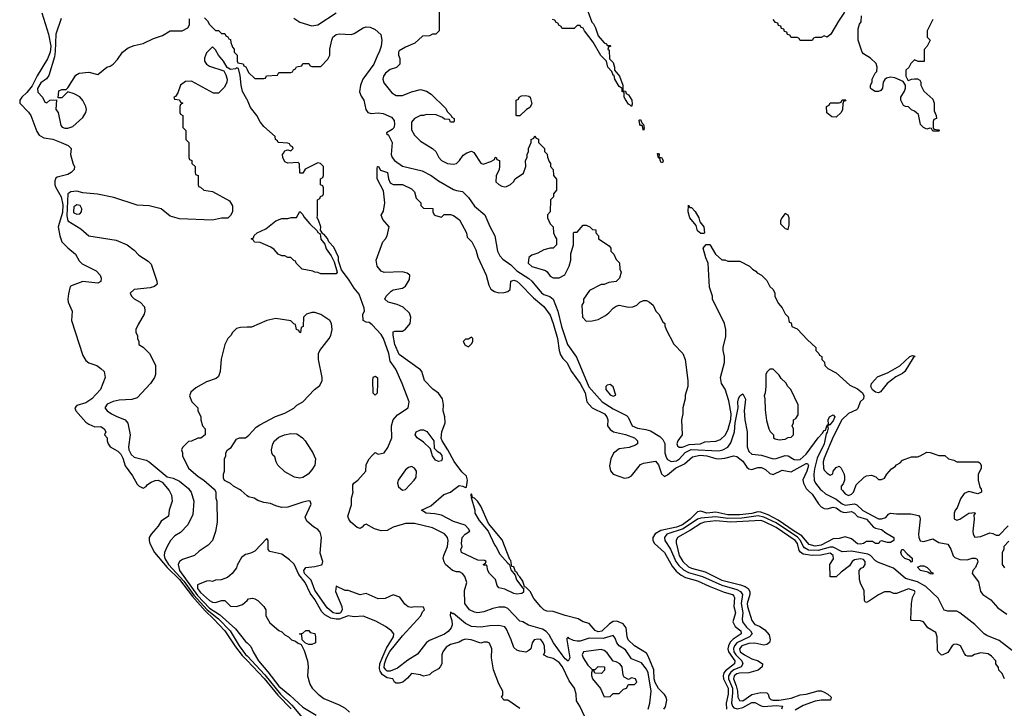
# Model space of a CAD drawing. Header units: inches. Extents: x 2668334 to 2765628, y 828034 to 955234.
# Tile 29 of 218: x 2708490 to 2715025, y 838555 to 843125. Entities that reach past the tile are written whole.
import ezdxf

# ---------------------------------------------------------------- set-up
doc = ezdxf.new("R2010")
doc.units = ezdxf.units.IN
doc.header["$MEASUREMENT"] = 0
for name, color, linetype in [('C7803', 7, 'Continuous'), ('C7804', 7, 'Continuous'), ('C7813', 7, 'Continuous'), ('C7814', 7, 'Continuous')]:
    doc.layers.add(name, color=color, linetype=linetype)

msp = doc.modelspace()

# ---------------------------------------------------------------- linework, layer by layer
at = {"layer": 'C7803', "color": 4}
for points, elevation in [([(2709482.5, 840000), (2709497.8, 839970), (2709502, 839930), (2709482, 839870), (2709478, 839830), (2709430, 839798), (2709410, 839764), (2709362.8, 839710), (2709350.7, 839690), (2709349.2, 839670), (2709354.9, 839650), (2709385.6, 839590), (2709469.4, 839489.4), (2709550.6, 839410.6), (2709637.5, 839297.5), (2709721.4, 839201.4), (2709777, 839150), (2709852.7, 839070), (2709922.3, 838962.3), (2709966.5, 838906.5), (2710000, 838871.7)], 4), ([(2709620.2, 840000), (2709628.9, 839988.9), (2709646, 839930), (2709638.5, 839841.5), (2709607.1, 839772.9), (2709558, 839722), (2709521.1, 839698.9), (2709490.8, 839670), (2709470, 839629), (2709452.4, 839590), (2709448.8, 839570), (2709453.8, 839550), (2709477.7, 839510), (2709579.7, 839399.7), (2709647.2, 839307.2), (2709734.4, 839210), (2709808.9, 839148.9), (2709887.5, 839070), (2709947, 838970), (2709990, 838913.6), (2710000, 838902.8)], 8), ([(2709787, 840000), (2709792, 839990), (2709792, 839950), (2709798, 839930), (2709801, 839790), (2709790.9, 839729.1), (2709770, 839668), (2709742, 839638), (2709681.4, 839598.6), (2709650.5, 839569.5), (2709570, 839544), (2709551.3, 839530), (2709542.8, 839510), (2709550.4, 839470), (2709670, 839304.2), (2709750, 839219.7), (2709817.2, 839177.2), (2709922, 839082), (2709990, 838998.8), (2710000, 838989.3)], 12), ([(2710000, 839966.3), (2709959.6, 840000)], 12), ([(2710000, 839578.1), (2709990, 839575.3), (2709963.5, 839556.5), (2709934, 839506), (2709930, 839488.7), (2709901, 839450), (2709870, 839424), (2709827.3, 839407.3), (2709790, 839406), (2709770, 839398), (2709750, 839402), (2709730, 839399), (2709670, 839375.3), (2709670.7, 839350), (2709690, 839324.4), (2709750, 839270.7), (2709770, 839259.1), (2709790, 839257.3), (2709830, 839270.8), (2709851.3, 839271.3), (2709890, 839234), (2709930, 839231.3), (2709970, 839244.7), (2710000, 839271.9)], 16)]:
    msp.add_lwpolyline(points, dxfattribs=dict(at, elevation=elevation))
at = {"layer": 'C7804', "color": 4}
for points, elevation in [([(2708637.5, 843170), (2708682.7, 843030), (2708697.5, 842950), (2708693.7, 842910), (2708674.1, 842865.9), (2708607, 842752.9), (2708573.7, 842686.3), (2708538.2, 842641.8), (2708504.2, 842610), (2708490.4, 842590), (2708490.6, 842570.6), (2708550, 842510.8), (2708564.9, 842490), (2708603.9, 842383.9), (2708619.5, 842359.5), (2708650, 842340.4), (2708710, 842332), (2708766, 842310), (2708811.3, 842290), (2708831, 842270), (2708826.8, 842230), (2708845.5, 842165.5), (2708854.8, 842150), (2708851.3, 842130), (2708831, 842110), (2708810, 842098), (2708739.9, 842080.1), (2708730, 842073.2), (2708724.2, 842055.8), (2708724.2, 842030), (2708730, 842010.7), (2708764.7, 841950), (2708776.5, 841896.5), (2708775, 841845), (2708745.3, 841750), (2708756.4, 841690), (2708770, 841650.8), (2708810, 841610.7), (2708860.7, 841570), (2708885.8, 841525.8), (2708904.1, 841504.1), (2708998, 841458), (2709024.7, 841430), (2709030.9, 841410.9), (2709030, 841388), (2709010, 841377.2), (2708910, 841387), (2708838, 841362), (2708825.4, 841354.6), (2708814.6, 841305.4), (2708809.3, 841270.7), (2708812, 841250), (2708839.3, 841190), (2708834.9, 841130), (2708910, 840897.3), (2708930, 840864), (2708950, 840847.3), (2709002, 840830), (2709030, 840811.3), (2709051, 840790), (2709058, 840750), (2709026, 840670), (2708970.2, 840609.8), (2708930, 840581.6), (2708870, 840564.5), (2708855.5, 840550), (2708864, 840530), (2708930, 840455.3), (2708950, 840440.3), (2708990, 840422.8), (2709030, 840424.7), (2709051.3, 840410), (2709062, 840390), (2709054, 840370), (2709072, 840350), (2709071.3, 840330), (2709077.3, 840310), (2709090.7, 840290), (2709142.2, 840262.2), (2709161.8, 840241.8), (2709175.3, 840215.3), (2709190, 840164.4), (2709239.1, 840099.1), (2709270, 840043.1), (2709283.1, 840030), (2709310, 840016.4), (2709330, 840027), (2709339.5, 840040.5), (2709363.2, 840056.8), (2709390, 840067.9), (2709410, 840068.8), (2709435.5, 840055.5), (2709481.6, 840001.6), (2709482.5, 840000)], 4), ([(2708766.4, 843133.6), (2708730.6, 843029.4), (2708726.8, 842913.2), (2708721.5, 842878.5), (2708684.9, 842755.1), (2708668.1, 842731.9), (2708630, 842706), (2708608.3, 842668.3), (2708610, 842644.7), (2708642, 842610), (2708658, 842578), (2708670, 842574), (2708690, 842592), (2708734, 842594), (2708731.3, 842530), (2708744.7, 842510), (2708763.6, 842423.6), (2708771.6, 842411.6), (2708790, 842404.7), (2708810, 842404.7), (2708843.1, 842416.9), (2708910, 842476), (2708929, 842510), (2708933.2, 842530), (2708929, 842550), (2708910, 842588), (2708890, 842614), (2708852.9, 842632.9), (2708810, 842646), (2708770, 842606), (2708746, 842606), (2708750, 842654), (2708770, 842662), (2708798, 842662), (2708810, 842672), (2708862, 842758), (2708886, 842770), (2708950, 842776), (2709010, 842762), (2709068, 842810), (2709090, 842816), (2709110, 842830.8), (2709139.1, 842860.9), (2709173.2, 842910), (2709210, 842938.8), (2709250, 842954.8), (2709310, 842966.8), (2709379.3, 843000.7), (2709438.9, 843021.1), (2709490, 843050.8), (2709568.4, 843051.6), (2709606, 843070), (2709618, 843090), (2709618, 843130)], 8), ([(2709716.9, 843136.9), (2709736.9, 843116.9), (2709750, 843094), (2709790, 843054), (2709810, 843054), (2709830, 843034), (2709852.7, 843032.7), (2709858, 843018), (2709872, 843012), (2709878, 842998), (2709890, 842994), (2709892.7, 842972.7), (2709903.6, 842943.6), (2709914, 842930), (2709914, 842910), (2709934, 842890), (2709934, 842850), (2709938, 842838), (2709972.7, 842832.7), (2709978, 842818), (2709991.6, 842811.6), (2710000, 842794.4)], 8), ([(2710000, 842594.9), (2709998.4, 842598.4), (2709969.4, 842649.4), (2709959.3, 842690), (2709954.6, 842754.6), (2709942, 842802), (2709930, 842806), (2709922, 842798), (2709890, 842795.3), (2709868.4, 842808.4), (2709842, 842850), (2709809.1, 842889.1), (2709790, 842926), (2709770, 842946), (2709730, 842906), (2709718, 842870), (2709718, 842850), (2709731.3, 842830), (2709750, 842816), (2709844.7, 842784.7), (2709859.1, 842759.1), (2709866.8, 842730), (2709866, 842710), (2709850, 842678), (2709810, 842638), (2709776.4, 842636.4), (2709630, 842718), (2709590, 842715.3), (2709558, 842690), (2709539.8, 842640.2), (2709523.6, 842616.4), (2709514, 842610), (2709518, 842598), (2709550, 842594), (2709558, 842578), (2709574, 842570), (2709558, 842562), (2709554, 842550), (2709554, 842510), (2709558, 842498), (2709574, 842490), (2709574, 842410), (2709594, 842390), (2709594, 842330), (2709614, 842310), (2709614, 842210), (2709618, 842198), (2709634, 842190), (2709634, 842170), (2709654, 842150), (2709654, 842110), (2709658, 842098), (2709674, 842090), (2709674, 842030), (2709678, 842018), (2709690, 842014), (2709712.7, 841992.7), (2709770, 841984.7), (2709883.6, 841923.6), (2709902, 841890), (2709902, 841850), (2709890, 841826), (2709871.1, 841808.9), (2709830, 841808.7), (2709770, 841795.3), (2709550, 841804), (2709490, 841822), (2709429.1, 841869.1), (2709350, 841889.3), (2709270, 841895.1), (2709114.4, 841945.6), (2709006.8, 841966.8), (2708910, 841977), (2708870, 841986.6), (2708830, 841982.7), (2708810.6, 841969.4), (2708803.4, 841823.4), (2708810.5, 841790), (2708896.2, 841736.2), (2708950, 841691), (2709130, 841662.8), (2709204.7, 841630), (2709250, 841596), (2709281.4, 841561.4), (2709343.5, 841523.5), (2709363.5, 841503.5), (2709401, 841390), (2709402, 841370), (2709385.4, 841354.6), (2709355.3, 841344.7), (2709250, 841335.3), (2709224.7, 841310), (2709232, 841290), (2709250, 841272), (2709291.1, 841251.1), (2709318.8, 841218.8), (2709321, 841190), (2709316, 841170), (2709276.9, 841103.1), (2709262, 841070), (2709262, 841050), (2709272, 841030), (2709272, 841010), (2709282, 840990), (2709282, 840970), (2709310, 840952), (2709352, 840910), (2709391.6, 840831.6), (2709391.6, 840771.6), (2709384.7, 840750), (2709358, 840710), (2709270, 840615.3), (2709234.8, 840605.2), (2709150, 840600.9), (2709110, 840592), (2709070, 840572.7), (2709056, 840550), (2709070.7, 840530), (2709098.8, 840510), (2709130, 840493), (2709190.6, 840470.6), (2709207.5, 840447.5), (2709224.4, 840370), (2709212.2, 840290), (2709214.9, 840270), (2709230, 840238.8), (2709250, 840222.8), (2709330, 840202), (2709350.4, 840190.4), (2709470, 840091.3), (2709510, 840082.8), (2709550, 840063), (2709610, 840013), (2709620.2, 840000)], 8), ([(2710000, 841084.4), (2709956.9, 841083.1), (2709930, 841075.3), (2709902, 841050), (2709892, 841030), (2709871.1, 841008.9), (2709851.3, 840970), (2709827.1, 840872.9), (2709821, 840790), (2709810, 840758), (2709795.3, 840744.7), (2709730, 840722), (2709658.8, 840681.2), (2709626.4, 840653.6), (2709618, 840630), (2709632, 840590), (2709672, 840550), (2709672.7, 840532.7), (2709692, 840490), (2709692, 840470), (2709704.7, 840430), (2709722, 840410), (2709722, 840370), (2709691.6, 840348.4), (2709672.7, 840347.3), (2709631.6, 840328.4), (2709610, 840326), (2709570, 840286), (2709564.7, 840270), (2709571.3, 840251.3), (2709571.3, 840230), (2709611.3, 840150), (2709674.4, 840094.4), (2709712, 840070), (2709782, 840010), (2709787, 840000)], 12), ([(2709959.6, 840000), (2709950, 840008), (2709909.1, 840029.1), (2709890, 840048), (2709850, 840068), (2709843.1, 840083.1), (2709842, 840110), (2709848.7, 840130), (2709848.7, 840210), (2709858, 840230), (2709858, 840250), (2709868.9, 840271.1), (2709893.6, 840286.4), (2709930, 840342), (2709950, 840351.3), (2709990, 840351), (2710000, 840358.7)], 12)]:
    msp.add_lwpolyline(points, dxfattribs=dict(at, elevation=elevation))
at = {"layer": 'C7804', "color": 4, "elevation": 12}
msp.add_lwpolyline([(2708870, 841897), (2708850, 841884), (2708847.2, 841850), (2708850, 841844), (2708870, 841834.8), (2708890, 841836), (2708901.2, 841850), (2708902.7, 841870), (2708891.3, 841891.3)], close=True, dxfattribs=at)
at = {"layer": 'C7813', "color": 4}
for points, elevation in [([(2712661.2, 838550), (2712673.2, 838590), (2712681.6, 838670), (2712660.4, 838790), (2712650, 838814.5), (2712617.6, 838857.6), (2712550, 838883.7), (2712510, 838943.7), (2712469.2, 838970), (2712452.7, 838990), (2712442, 839022), (2712430, 839038), (2712362, 839018), (2712270, 839020.5), (2712210, 839001.6), (2712190, 839000.7), (2712165.4, 839005.4), (2712138, 839018), (2712130, 839028), (2712121, 839019), (2712121, 839010), (2712140.7, 838890), (2712130, 838869), (2712110, 838884.5), (2712089.7, 838910), (2712033.3, 838990), (2712003.6, 839043.6), (2711985.2, 839065.2), (2711960.7, 839080.7), (2711866.3, 839106.3), (2711829.1, 839129.1), (2711810, 839134), (2711730, 839217.2), (2711710, 839226), (2711670, 839226), (2711630, 839218), (2711570, 839196), (2711530, 839189.3), (2711510, 839193.2), (2711475.3, 839210), (2711445.2, 839250), (2711443.2, 839336.8), (2711457.2, 839390), (2711445.2, 839430), (2711430, 839449), (2711410, 839461.2), (2711390, 839461.2), (2711364, 839470), (2711317.2, 839510), (2711307.3, 839527.3), (2711302, 839550), (2711304.5, 839570), (2711329.5, 839630), (2711333.6, 839670), (2711329.3, 839690), (2711310, 839712.3), (2711230, 839752), (2711110, 839782), (2711050, 839780.9), (2710970, 839757.2), (2710930, 839735.3), (2710890, 839734), (2710845.6, 839745.6), (2710790, 839778), (2710774, 839770), (2710763.6, 839756.4), (2710750, 839748.7), (2710730, 839755.3), (2710688.7, 839790), (2710675.3, 839810), (2710669.2, 839830), (2710693.6, 839906.4), (2710693.2, 839950), (2710702.7, 839990), (2710702.5, 840000)], 8), ([(2712765.6, 838550), (2712775.7, 838564.3), (2712785.7, 838610), (2712781.1, 838630), (2712770, 838647.3), (2712730, 838687.8), (2712707.3, 838727.3), (2712701.2, 838750), (2712699.2, 838810), (2712662.3, 838902.2), (2712650, 838920.9), (2712570, 838969.6), (2712528.9, 839008.9), (2712521.7, 839030), (2712515.8, 839090), (2712495.5, 839115.5), (2712453, 839133), (2712430, 839132.4), (2712403.9, 839116.1), (2712353.3, 839066.7), (2712330, 839062.2), (2712310, 839071.5), (2712270, 839118), (2712230, 839129.2), (2712198, 839150), (2712110, 839171.6), (2712030, 839197.6), (2711990, 839200.9), (2711970, 839209.4), (2711950, 839229.4), (2711903.5, 839283.5), (2711878.4, 839330), (2711850, 839359), (2711841.2, 839361.2), (2711830, 839399), (2711810, 839429), (2711798, 839438), (2711790, 839459), (2711782, 839462), (2711770, 839493.2), (2711756.4, 839496.4), (2711750, 839535.3), (2711742.7, 839542.7), (2711692.4, 839672.4), (2711602.7, 839782.7), (2711550, 839896), (2711529.2, 839930), (2711510, 839949.2), (2711494.6, 839954.6), (2711490, 839978), (2711484.7, 839975.3), (2711486.4, 839953.6), (2711510.8, 839870), (2711511, 839850), (2711540.7, 839800.7), (2711600.7, 839730), (2711640.9, 839640.9), (2711650.8, 839630), (2711677.5, 839577.5), (2711730, 839518), (2711742, 839510), (2711750, 839474), (2711778, 839438), (2711788.2, 839408.2), (2711830, 839352), (2711834, 839354), (2711833.2, 839326.8), (2711823.5, 839316.5), (2711790, 839312.3), (2711770, 839317), (2711710, 839346.6), (2711670, 839355.3), (2711659, 839370), (2711649.2, 839409.2), (2711609.3, 839449.3), (2711598, 839470), (2711590, 839506), (2711570, 839506), (2711566, 839510), (2711582, 839518), (2711586, 839530), (2711575.3, 839535.3), (2711530, 839538), (2711422, 839590), (2711418, 839610), (2711428, 839630), (2711422, 839650), (2711428, 839690), (2711446, 839710), (2711478, 839730), (2711470, 839746), (2711446, 839770), (2711370, 839794), (2711290, 839837.2), (2711246.6, 839846.6), (2711188, 839850), (2711158, 839870), (2711220.2, 839899.8), (2711306.3, 839973.7), (2711350, 839990.8), (2711362.2, 840000)], 4), ([(2713724.2, 840000), (2713750, 839975.5), (2713791.9, 839911.9), (2713810, 839893.4), (2713830, 839881.6), (2713850, 839878.4), (2713890, 839890.3), (2713910, 839886.4), (2713941.8, 839861.8), (2713956.3, 839856.3), (2713970, 839854.3), (2714010, 839862.4), (2714030, 839850.4), (2714050, 839828.2), (2714110.4, 839810), (2714158, 839758), (2714170, 839750.5), (2714210, 839742.8), (2714239.8, 839719.8), (2714291.3, 839690), (2714290.9, 839669.1), (2714270, 839655.3), (2714250, 839655.3), (2714210, 839666), (2714198, 839662), (2714191.6, 839648.4), (2714171.3, 839648.7), (2714150, 839662), (2714110, 839662.7), (2714090, 839649.3), (2714070, 839645.2), (2714050, 839646.6), (2714010, 839679), (2713970, 839693.2), (2713930, 839681.2), (2713890, 839679.6), (2713810, 839638.5), (2713770, 839631.1), (2713730, 839641.7), (2713680.9, 839700.9), (2713631.2, 839730), (2713525, 839805), (2713458.6, 839838.6), (2713410, 839857.3), (2713390, 839859), (2713350, 839849.2), (2713270, 839840.2), (2713190, 839839.8), (2713110, 839856.4), (2713050, 839851.1), (2713010, 839863.5), (2712990, 839858.7), (2712940.9, 839810), (2712890, 839772.7), (2712850, 839756.8), (2712744.6, 839735.4), (2712707.3, 839712.7), (2712692.7, 839690), (2712693.4, 839670), (2712702.8, 839650), (2712770.3, 839590), (2712819.7, 839499.7), (2712846.5, 839466.5), (2712879.5, 839439.5), (2712910, 839423.1), (2712990, 839400.3), (2713065.5, 839365.5), (2713166.2, 839326.2), (2713220.7, 839310), (2713230, 839298.8), (2713233.4, 839290), (2713230.3, 839230.3), (2713240.3, 839190), (2713222.4, 839130), (2713239.3, 839099.3), (2713277.6, 839070), (2713279.5, 839050), (2713225.4, 839014.6), (2713206.2, 838993.8), (2713193.6, 838970), (2713191.3, 838950), (2713195.5, 838930), (2713236.5, 838870), (2713234.3, 838850), (2713174.9, 838805.1), (2713164.4, 838790), (2713158.6, 838770), (2713160.7, 838750), (2713193, 838690), (2713192.4, 838650), (2713178.4, 838590), (2713180.8, 838550)], 4), ([(2713815.1, 840000), (2713839, 839979), (2713910, 839943.1), (2713950, 839911.6), (2713970, 839903.6), (2714030, 839911.5), (2714046.2, 839906.2), (2714087, 839867), (2714190, 839812.7), (2714210, 839813.4), (2714238, 839822), (2714256.4, 839843.6), (2714270, 839851.3), (2714310, 839846), (2714405.4, 839845.4), (2714455.3, 839835.3), (2714464.7, 839824.7), (2714466, 839810), (2714455.6, 839710), (2714457, 839690), (2714467, 839667), (2714490, 839662), (2714550, 839681), (2714590, 839654.8), (2714650, 839644.7), (2714670.7, 839610.7), (2714686.4, 839566.4), (2714696, 839556), (2714730, 839542.8), (2714778.6, 839541.4), (2714810.8, 839550.8), (2714831, 839551), (2714844.7, 839544.7), (2714850, 839528), (2714834.8, 839490), (2714816, 839470), (2714810.8, 839450), (2714854.2, 839394.2), (2714867, 839330), (2714882.4, 839310), (2714935.9, 839275.9), (2714982.6, 839222.6), (2715040.9, 839180.9)], 8), ([(2713950.8, 840000), (2713970, 839978), (2713990, 839967.3), (2714010, 839976), (2714024, 839990), (2714027.9, 840000)], 12), ([(2714873, 840000), (2714874, 839990), (2714850, 839978), (2714790, 839994), (2714758.8, 839981.2), (2714734, 839946), (2714713.2, 839886.8), (2714698, 839870), (2714691.3, 839850), (2714692, 839812), (2714710, 839804.7), (2714730, 839811), (2714790, 839851), (2714830, 839854), (2714832, 839850), (2714823.6, 839836.4), (2714826, 839810), (2714816, 839730), (2714818, 839710), (2714830, 839692), (2714870, 839694.8), (2714930, 839719.1), (2714950, 839716), (2714970, 839705.5), (2714990, 839705.5), (2715050, 839766)], 12), ([(2712255.3, 838470), (2712209, 838570), (2712185.1, 838605.1), (2712183.6, 838650), (2712172.3, 838690), (2712138.2, 838738.2), (2712093.3, 838830), (2712070, 838859.6), (2712030, 838885.2), (2711995.3, 838895.3), (2711966, 838910), (2711975.3, 838924.7), (2711972.9, 838967.1), (2711965.2, 838990), (2711950, 839012.7), (2711930, 839015.1), (2711906, 839010), (2711891, 838990), (2711882, 838950), (2711870, 838938), (2711850, 838928.7), (2711810, 838934), (2711790, 838942), (2711770, 838958), (2711753.2, 839010), (2711721, 839081), (2711710, 839095.1), (2711670, 839105.6), (2711610, 839103.6), (2711550, 839093.6), (2711490, 839098.7), (2711450, 839118.4), (2711370, 839183.7), (2711363.2, 839183.2), (2711350, 839194), (2711347.9, 839172.1), (2711359.1, 839139.1), (2711360.8, 839110), (2711354.9, 839090), (2711334.9, 839065.1), (2711310, 839047.6), (2711210, 839004.8), (2711190, 838992.2), (2711130, 838914.7), (2711065.7, 838874.3), (2710997.2, 838822.8), (2710950, 838801.1), (2710930, 838802.9), (2710919.8, 838810), (2710910, 838827.3), (2710910.8, 838850), (2710925, 838890), (2710947.4, 838932.6), (2711030, 839035.6), (2711152.3, 839170), (2711164.7, 839195.3), (2711178, 839210), (2711170, 839226), (2711108, 839228), (2711090, 839224), (2711069.3, 839229.3), (2711045.6, 839245.6), (2711013.6, 839293.6), (2710970, 839308), (2710916.9, 839283.1), (2710870, 839282), (2710790, 839318), (2710750, 839309), (2710670, 839338), (2710650, 839338), (2710590, 839366), (2710587.3, 839330), (2710628.7, 839230), (2710631.7, 839210), (2710620.3, 839190), (2710610, 839184.4), (2710590, 839184.1), (2710569.9, 839189.9), (2710530, 839221.1), (2710450, 839338.7), (2710424.7, 839404.7), (2710381.7, 839450), (2710376.9, 839470), (2710390, 839490.5), (2710450, 839496.3), (2710492.7, 839507.3), (2710498, 839510), (2710502, 839530), (2710485.2, 839585.2), (2710494, 839690), (2710484.7, 839724.7), (2710470, 839742), (2710440.2, 839760.2), (2710396.4, 839796.4), (2710384, 839824), (2710425.2, 839910), (2710418, 839930), (2710410, 839932), (2710370, 839922.4), (2710269.3, 839889.3), (2710228.9, 839888.9), (2710190, 839898), (2710154.6, 839914.6), (2710110, 839922), (2710070, 839935.3), (2710046, 839950), (2710010, 839958), (2710000, 839966.3)], 12), ([(2715089.4, 838930), (2714990, 839004.7), (2714910, 839037.7), (2714891.6, 839050), (2714830, 839112.3), (2714730, 839189.3), (2714710, 839199.3), (2714650, 839199.5), (2714626.3, 839206.3), (2714587, 839287), (2714504.1, 839364.1), (2714450, 839394.7), (2714370, 839416.3), (2714290, 839484.7), (2714190, 839522), (2714170, 839535.1), (2714137, 839570), (2714118.6, 839578.6), (2714010, 839597.6), (2713950, 839593.6), (2713890, 839625.6), (2713870, 839625.5), (2713790, 839602.1), (2713725.8, 839605.8), (2713699.7, 839619.7), (2713690.5, 839630.5), (2713672.7, 839670), (2713651.5, 839691.5), (2713510, 839785.9), (2713430, 839824.4), (2713392.1, 839832.1), (2713283.2, 839816.8), (2713190, 839814.9), (2713110, 839825.5), (2713010, 839817.7), (2712990, 839809.8), (2712894.3, 839745.7), (2712786, 839710), (2712770.4, 839690), (2712772, 839670), (2712810, 839610.5), (2712844.9, 839530), (2712864.1, 839504.1), (2712895.1, 839475.1), (2712930, 839456.8), (2713021.6, 839430), (2713150, 839371.8), (2713250, 839343.5), (2713275.3, 839330), (2713287.6, 839310), (2713279.7, 839250), (2713290.2, 839190), (2713284.9, 839150), (2713287.4, 839130), (2713314.4, 839094.4), (2713340.4, 839070), (2713352.7, 839050), (2713333.4, 839030), (2713250.1, 838989.9), (2713233.8, 838970), (2713228.1, 838951.9), (2713231, 838930), (2713243.8, 838910), (2713283.6, 838870), (2713290.4, 838850), (2713278, 838830), (2713230, 838810.6), (2713210, 838796.2), (2713194.2, 838770), (2713194.8, 838750), (2713220.4, 838690), (2713222.1, 838657.9), (2713214.7, 838590), (2713220.3, 838570), (2713230, 838558.7), (2713251.5, 838551.6), (2713290, 838561.8), (2713350, 838593.1), (2713370, 838594), (2713411.3, 838571.3), (2713430, 838566.9), (2713510, 838573.5), (2713552, 838570), (2713545.5, 838550)], 8), ([(2715026, 838750), (2715010, 838786), (2714988.4, 838808.4), (2714987.3, 838827.3), (2714968, 838850), (2714968, 838870), (2714940.4, 838900.4), (2714917.2, 838917.2), (2714870, 838924), (2714827.3, 838912.7), (2714810, 838902), (2714780.4, 838900.4), (2714770, 838906), (2714760.2, 838920.2), (2714735.3, 838970), (2714710, 838982), (2714690, 838979), (2714678, 838970), (2714650, 838926), (2714611.6, 838908.4), (2714606, 838910), (2714586, 838930), (2714582, 838942), (2714579, 839030), (2714570, 839058), (2714518, 839090), (2714488.9, 839128.9), (2714470, 839135.3), (2714410, 839138), (2714404, 839144), (2714409.1, 839250.9), (2714415.3, 839290), (2714433.6, 839326.4), (2714430, 839334), (2714390, 839348.7), (2714310, 839318), (2714290, 839318), (2714267.3, 839327.3), (2714230, 839328), (2714190, 839308.7), (2714130, 839268), (2714110, 839258), (2714102, 839262), (2714098, 839270), (2714094.6, 839334.6), (2714070, 839386), (2714064, 839410), (2714062, 839470), (2714074.6, 839485.4), (2714090, 839491), (2714102.7, 839510), (2714102, 839530), (2714090, 839542), (2714070, 839546.6), (2714030, 839541.2), (2714016, 839530), (2713998.8, 839501.2), (2713941.4, 839458.6), (2713910, 839428), (2713870, 839428), (2713868, 839510), (2713892.1, 839547.9), (2713889.3, 839570), (2713870, 839584.5), (2713807.5, 839572.5), (2713750.3, 839569.6), (2713690, 839579.1), (2713671.5, 839591.5), (2713663.3, 839603.3), (2713651.5, 839650), (2713638.2, 839670), (2713510, 839755.9), (2713430, 839795.3), (2713410, 839800.9), (2713210, 839789.8), (2713110, 839799.9), (2713036, 839790), (2713010, 839780.9), (2712942.6, 839737.4), (2712855.5, 839690), (2712846.4, 839670), (2712846.9, 839653.1), (2712868, 839570), (2712892.2, 839530), (2712930, 839494.9), (2712950, 839485.2), (2713040.2, 839460.2), (2713150, 839406.5), (2713274.8, 839374.8), (2713304.2, 839364.2), (2713324.4, 839350), (2713336.5, 839330), (2713336.9, 839310), (2713318.6, 839250), (2713319.7, 839230), (2713350, 839138), (2713370, 839110.8), (2713399.9, 839099.9), (2713436.7, 839076.7), (2713463.8, 839043.8), (2713470.5, 839010.5), (2713467.5, 838992.5), (2713450, 838979.3), (2713430, 838975.1), (2713370, 838987.8), (2713330, 838985.7), (2713283.8, 838970), (2713266.7, 838950), (2713272.7, 838930), (2713300.5, 838910), (2713350, 838884.2), (2713391, 838870), (2713420.7, 838850), (2713418.8, 838830), (2713391.6, 838808.4), (2713330, 838791.1), (2713267.9, 838787.9), (2713250, 838783.5), (2713232, 838770), (2713228.4, 838750), (2713245.6, 838705.6), (2713253.8, 838670), (2713256.5, 838630), (2713266.7, 838606.7), (2713290, 838606), (2713350, 838646.3), (2713410, 838661.3), (2713450, 838658.8), (2713457.3, 838650), (2713464.9, 838624.9), (2713474.6, 838614.6), (2713489.2, 838609.2), (2713530, 838610.3), (2713610, 838622.6), (2713670, 838644.7), (2713710, 838650.3), (2713790, 838672.4), (2713810, 838670.4), (2713830, 838662), (2713853.4, 838650), (2713876, 838630), (2713871.3, 838610), (2713809.7, 838609.7), (2713770, 838603.5), (2713690, 838573.1), (2713637.7, 838542.3)], 12), ([(2711810, 838555.3), (2711730, 838608.7), (2711706, 838610), (2711688, 838630), (2711696.4, 838643.6), (2711698, 838670), (2711670, 838718), (2711636, 838810), (2711620.9, 838890), (2711624, 838950), (2711608.4, 838988.4), (2711594.6, 838994.6), (2711570, 838995.3), (2711550, 838988), (2711486, 839010), (2711450, 839013.2), (2711430, 839008.7), (2711406.4, 838993.6), (2711350, 838979), (2711319.8, 838960.2), (2711298, 838930), (2711291.3, 838910), (2711291.3, 838850), (2711282, 838830), (2711270, 838818), (2711226.4, 838793.6), (2711210, 838778), (2711171.1, 838768.9), (2711150, 838778), (2711090, 838786), (2711064.7, 838755.3), (2711034, 838730), (2711010, 838722), (2710990, 838722), (2710978, 838730), (2710968, 838750), (2710930, 838757), (2710897.8, 838777.8), (2710882.2, 838802.2), (2710878.6, 838818.6), (2710880.3, 838850), (2710900.3, 838899.7), (2710925.8, 838954.2), (2710971.6, 839030), (2710973.2, 839050), (2710959, 839070), (2710918.3, 839098.3), (2710853.9, 839133.9), (2710770, 839167.3), (2710710, 839162.9), (2710670, 839169.6), (2710612.4, 839147.6), (2710590, 839146.9), (2710554.5, 839154.5), (2710515.2, 839175.2), (2710496.2, 839196.2), (2710450, 839277.6), (2710419.3, 839319.3), (2710385.4, 839390), (2710342.3, 839442.3), (2710311, 839511), (2710281, 839541), (2710230, 839579), (2710150, 839595.3), (2710139, 839610), (2710140.2, 839660.2), (2710139, 839670), (2710130, 839682), (2710050, 839598), (2710030, 839586.6), (2710000, 839578.1)], 16), ([(2715054.6, 839665.4), (2715021, 839630), (2715021, 839610), (2715012, 839590), (2715012, 839510), (2715027.1, 839487.1)], 12), ([(2710000, 839271.9), (2710010, 839281), (2710034.6, 839285.4), (2710050, 839282.8), (2710070, 839271), (2710111.3, 839230), (2710124.7, 839210), (2710124.7, 839170), (2710150, 839122), (2710210, 839072), (2710230, 839062), (2710250, 839042), (2710274, 839030), (2710294, 839010), (2710322, 839002), (2710334, 838990), (2710358, 838978), (2710378, 838938), (2710401, 838870), (2710406, 838830), (2710401, 838770), (2710415.3, 838715.3), (2710431.3, 838690), (2710471.3, 838650), (2710510, 838621), (2710610, 838578.8), (2710650, 838556), (2710678.8, 838530)], 16), ([(2710000, 838989.3), (2710025.2, 838965.2), (2710039.3, 838930), (2710076.4, 838870), (2710138, 838798), (2710210, 838703.1), (2710283.4, 838643.4), (2710370, 838564), (2710458, 838510)], 12), ([(2710000, 838902.8), (2710117.1, 838777.1), (2710221.7, 838650), (2710297, 838577), (2710410, 838441.3)], 8), ([(2710000, 838871.7), (2710113.7, 838753.7), (2710202.6, 838642.6), (2710292.4, 838552.4)], 4)]:
    msp.add_lwpolyline(points, dxfattribs=dict(at, elevation=elevation))
for points, elevation in [([(2714410, 839526), (2714398, 839538), (2714366, 839550), (2714346, 839570), (2714338, 839590), (2714346, 839610), (2714354, 839610), (2714379.6, 839579.6), (2714412.7, 839552.7), (2714414, 839530)], 4), ([(2714550, 839446), (2714532, 839448), (2714518, 839458), (2714470, 839469), (2714448, 839492), (2714470, 839502), (2714490, 839502), (2714514, 839490), (2714534, 839470), (2714538, 839458), (2714550, 839454)], 4), ([(2710410, 838978), (2710388, 838988), (2710366, 839010), (2710362, 839042), (2710348, 839050), (2710370, 839054), (2710390, 839072), (2710410, 839072), (2710418, 839058), (2710450, 839052), (2710454, 839030), (2710454, 838990), (2710450, 838988), (2710430, 838978)], 16), ([(2712350, 838945.2), (2712232, 838930), (2712224, 838910), (2712230.7, 838890), (2712261.1, 838841.1), (2712290, 838814), (2712310, 838814), (2712330, 838832), (2712372, 838830), (2712371.6, 838808.4), (2712352.7, 838787.3), (2712308, 838788), (2712302, 838802), (2712290, 838806), (2712284.7, 838790), (2712286, 838774), (2712292, 838750), (2712346, 838686), (2712370, 838632), (2712410, 838634), (2712430, 838654), (2712470, 838654), (2712498, 838682), (2712518, 838690), (2712530, 838714), (2712570, 838714), (2712586, 838730), (2712578, 838750), (2712550, 838758), (2712530, 838746), (2712503.1, 838763.1), (2712496.4, 838776.4), (2712488.7, 838830), (2712474, 838850), (2712450, 838864), (2712429, 838869), (2712390, 838924), (2712370, 838939.3)], 12)]:
    msp.add_lwpolyline(points, close=True, dxfattribs=dict(at, elevation=elevation))
at = {"layer": 'C7814', "color": 4}
for points, elevation in [([(2710310, 843134.8), (2710350, 843107.7), (2710430, 843084.9), (2710470, 843090.7), (2710590, 843171)], 12), ([(2711274, 843210), (2711274, 843050), (2711251.6, 843028.4), (2711230, 843028), (2711210, 843018), (2711163.6, 843016.4), (2711114, 842970), (2711050, 842942), (2711010, 842918), (2711004.7, 842910), (2711004.7, 842890), (2711012.7, 842867.3), (2711014, 842830), (2710991.6, 842808.4), (2710950, 842795.3), (2710918, 842770), (2710906, 842750), (2710901, 842730), (2710906.4, 842706.4), (2710959.8, 842639.8), (2710990, 842621), (2711030, 842622.8), (2711090, 842646), (2711150, 842661), (2711190, 842651.3), (2711222, 842630), (2711316.9, 842536.9), (2711330, 842514), (2711354, 842490), (2711358, 842478), (2711374, 842470), (2711374, 842450), (2711370, 842446), (2711350, 842446), (2711342, 842462), (2711310, 842466), (2711296.4, 842476.4), (2711254.6, 842494.6), (2711190, 842495.3), (2711170, 842488.7), (2711150, 842488.7), (2711110, 842468.7), (2711090, 842446), (2711090, 842394), (2711110, 842358), (2711150, 842318), (2711231.1, 842271.1), (2711251.3, 842250), (2711271.3, 842210), (2711290.7, 842190.7), (2711330, 842171), (2711370, 842166), (2711390, 842171.3), (2711408.7, 842190), (2711433.6, 842226.4), (2711458, 842242), (2711490, 842252), (2711503.6, 842243.6), (2711550, 842172), (2711565.4, 842165.4), (2711616.4, 842183.6), (2711642, 842198), (2711646, 842210), (2711652.7, 842212.7), (2711658, 842198), (2711674, 842190), (2711674, 842150), (2711672, 842130), (2711651.6, 842088.4), (2711651.3, 842050), (2711670, 842031.3), (2711690, 842021), (2711710, 842016), (2711722, 842018), (2711748.9, 842031.1), (2711768, 842050), (2711778, 842070), (2711833.6, 842106.4), (2711848.7, 842150), (2711848, 842190), (2711858, 842210), (2711858, 842230), (2711868, 842250), (2711868, 842270), (2711886, 842310), (2711886, 842330), (2711902, 842338), (2711910, 842354), (2711918, 842338), (2711932.7, 842332.7), (2711934, 842310), (2711974, 842270), (2711974, 842250), (2711991.6, 842231.6), (2711992.7, 842212.7), (2712003.6, 842183.6), (2712014, 842170), (2712014, 842150), (2712031.6, 842131.6), (2712034, 842090), (2712052.7, 842067.3), (2712052.7, 841992.7), (2712034, 841970), (2712034, 841950), (2712014, 841930), (2712012, 841850), (2711994, 841830), (2711994, 841810), (2712012, 841770), (2712032, 841750), (2712034, 841710), (2712043.6, 841683.6), (2712054, 841670), (2712054, 841630), (2712030, 841608), (2712010, 841608), (2711970, 841598), (2711930, 841575.3), (2711890, 841562), (2711870, 841546), (2711864.7, 841510), (2711890, 841486.8), (2711979.8, 841459.8), (2711991.1, 841451.1), (2712010, 841422), (2712030, 841412), (2712070, 841412), (2712108.4, 841431.6), (2712138, 841490), (2712148.7, 841530), (2712148.7, 841571.3), (2712166, 841630), (2712166, 841710), (2712170, 841714), (2712190, 841714), (2712230, 841762), (2712250, 841762), (2712274, 841750), (2712292.7, 841732.7), (2712314, 841730), (2712314, 841710), (2712331.6, 841691.6), (2712332, 841670), (2712403.6, 841623.6), (2712414, 841610), (2712414, 841590), (2712434, 841570), (2712450, 841534), (2712471.6, 841511.6), (2712474, 841470), (2712482, 841450), (2712471.3, 841410), (2712450, 841388), (2712399.6, 841380.4), (2712370, 841368.7), (2712350, 841368), (2712271.6, 841328.4), (2712232, 841270), (2712231.6, 841248.4), (2712222, 841230), (2712224.7, 841150), (2712250, 841124.7), (2712290, 841126), (2712330, 841136), (2712378.6, 841161.4), (2712401.2, 841178.8), (2712430, 841211.3), (2712450, 841224.7), (2712470, 841231), (2712530, 841218), (2712560.4, 841219.6), (2712586, 841230), (2712606, 841250), (2712630, 841262), (2712650, 841262), (2712671.3, 841251.3), (2712694, 841230), (2712712, 841190), (2712732, 841170), (2712759.6, 841119.6), (2712772, 841110), (2712772.7, 841092.7), (2712782, 841070), (2712831.1, 840971.1), (2712891.3, 840910), (2712906, 840870), (2712924.7, 840730), (2712924.7, 840690), (2712906.4, 840633.6), (2712906, 840610), (2712891, 840550), (2712890.7, 840509.3), (2712882.8, 840470), (2712886.8, 840370), (2712857.3, 840330), (2712850.7, 840310), (2712856.8, 840296.8), (2712868.1, 840288.1), (2712888.5, 840288.5), (2712934.6, 840305.4), (2713008, 840310), (2713037.1, 840322.9), (2713110, 840328.8), (2713140.6, 840339.4), (2713174.3, 840370), (2713191.8, 840408.2), (2713210, 840471.3), (2713213.1, 840510), (2713196.2, 840596.2), (2713172.5, 840672.5), (2713149.2, 840710), (2713142, 840750), (2713168.9, 840851.1), (2713169, 840890), (2713159, 840930), (2713159, 840950), (2713176.5, 841023.5), (2713177.2, 841070), (2713169.1, 841109.1), (2713088, 841270), (2713088, 841290), (2713068.7, 841350), (2713059, 841510), (2713043.7, 841543.7), (2713026, 841610), (2713046, 841634), (2713070, 841633.4), (2713108.2, 841568.2), (2713150, 841532), (2713170, 841532), (2713190, 841522), (2713270, 841522), (2713334, 841490), (2713354, 841470), (2713376.9, 841456.9), (2713385.4, 841445.4), (2713414, 841430), (2713450, 841394), (2713470, 841354), (2713490, 841334), (2713502, 841310), (2713502, 841290), (2713523.6, 841243.6), (2713550, 841214), (2713570, 841174), (2713590, 841154), (2713598, 841118), (2713610, 841114), (2713614, 841090), (2713650, 841074), (2713719.6, 840999.6), (2713774, 840950), (2713774, 840930), (2713794, 840910), (2713798, 840898), (2713814, 840890), (2713814, 840870), (2713831.6, 840851.6), (2713834, 840830), (2713854, 840810), (2713910, 840782), (2713999.1, 840699.1), (2714050, 840675.5), (2714083.8, 840650), (2714092.7, 840630), (2714090.7, 840610), (2714068.2, 840590), (2714054, 840546), (2714044.5, 840535.5), (2713990, 840511.8), (2713947.6, 840470), (2713890, 840356), (2713830, 840216), (2713823.1, 840190), (2713824.4, 840150), (2713830, 840136), (2713850, 840114.8), (2713870, 840102), (2713888, 840112), (2713888.7, 840130), (2713910, 840154), (2713930, 840162), (2713942, 840150), (2713962, 840110), (2713964.7, 840090), (2713964.7, 840070), (2713955.3, 840044.7), (2713942, 840030), (2713942, 840010), (2713950.8, 840000)], 12), ([(2712262, 843182), (2712288.1, 843108.1), (2712298, 843098), (2712311, 843071), (2712330, 843018), (2712370, 842972), (2712385.4, 842965.4), (2712390, 842954), (2712410, 842954), (2712414, 842950), (2712398, 842942), (2712394, 842930), (2712402, 842922), (2712405.4, 842865.4), (2712430, 842842), (2712438.8, 842810), (2712438, 842790), (2712470.6, 842750.6), (2712494, 842690), (2712492.7, 842652.7), (2712510, 842651.3), (2712515.3, 842635.3), (2712530, 842626), (2712553, 842590), (2712554.8, 842565.2), (2712550, 842548.7), (2712540.4, 842560.4), (2712530, 842564), (2712510, 842595.3), (2712502.7, 842610), (2712502, 842642), (2712490, 842648), (2712488.9, 842668.9), (2712470, 842682), (2712441.2, 842730), (2712435.3, 842755.3), (2712430, 842758), (2712420.4, 842780.4), (2712394, 842810), (2712384, 842850), (2712347.8, 842887.8), (2712296.2, 842976.2), (2712239, 843050), (2712230, 843068), (2712214.6, 843074.6), (2712210, 843086), (2712190, 843086), (2712170, 843066), (2712090, 843066), (2712082, 843082), (2712070, 843086), (2712062, 843102), (2712050, 843106), (2712042, 843122), (2712027.3, 843127.3)], 12), ([(2713965.2, 843174.8), (2713925.5, 843114.5), (2713874.8, 843030), (2713850, 843008.7), (2713830, 843018), (2713810, 843006), (2713770, 843006), (2713758, 843002), (2713750, 842986), (2713670, 842986), (2713662, 843002), (2713650, 843006), (2713610, 843006), (2713602, 843022), (2713587.3, 843027.3), (2713582, 843042), (2713567.3, 843047.3), (2713562, 843062), (2713547.3, 843067.3), (2713542, 843082), (2713527.3, 843087.3), (2713522, 843102), (2713507.3, 843107.3), (2713490, 843126)], 12), ([(2714550, 843126), (2714514, 843050), (2714514, 843010), (2714532, 842990), (2714514, 842950), (2714492.7, 842927.3), (2714492.7, 842847.3), (2714452.7, 842847.3), (2714430, 842858), (2714405.4, 842834.6), (2714391.3, 842808.7), (2714372, 842790), (2714372, 842750), (2714384.7, 842724.7), (2714390, 842722), (2714408.7, 842731.3), (2714430, 842732), (2714450, 842732), (2714464.7, 842724.7), (2714471, 842711), (2714471, 842690), (2714490.7, 842650.7), (2714550, 842598), (2714558.8, 842570), (2714559.6, 842519.6), (2714572, 842490), (2714574, 842470), (2714558, 842462), (2714554, 842450), (2714554, 842410), (2714558, 842398), (2714590, 842394), (2714594, 842390), (2714590, 842386), (2714550, 842386), (2714542, 842402), (2714530, 842406), (2714510, 842398), (2714488, 842410), (2714469, 842430), (2714455.3, 842495.3), (2714430, 842518), (2714410, 842526), (2714390, 842546), (2714370, 842548), (2714356.4, 842556.4), (2714338, 842590), (2714338, 842610), (2714362, 842650), (2714368.7, 842670), (2714368.7, 842690), (2714354.6, 842714.6), (2714298.6, 842738.6), (2714270, 842744), (2714242.8, 842737.2), (2714231.1, 842728.9), (2714222, 842710), (2714216, 842670), (2714205.4, 842654.6), (2714190, 842648.7), (2714168.7, 842648.7), (2714143.1, 842663.1), (2714138, 842670), (2714138, 842690), (2714148, 842710), (2714148, 842730), (2714168, 842770), (2714179, 842781), (2714182, 842810), (2714173.6, 842833.6), (2714138, 842870), (2714090, 842898), (2714082, 842910), (2714055.3, 842990), (2714054.6, 843065.4), (2714064, 843096), (2714075.3, 843110), (2714078, 843150)], 12), ([(2710000, 842794.4), (2710010, 842774), (2710050, 842734), (2710110, 842734), (2710122, 842738), (2710128.4, 842751.6), (2710202, 842758), (2710210, 842774), (2710290, 842774), (2710302, 842778), (2710307.3, 842792.7), (2710322, 842798), (2710327.3, 842812.7), (2710362, 842818), (2710370, 842834), (2710410, 842834), (2710418, 842818), (2710430, 842814), (2710490, 842814), (2710536.4, 842863.6), (2710548, 842890), (2710548.4, 842928.4), (2710561.2, 842990), (2710569.2, 843010), (2710590, 843026), (2710610, 843030.7), (2710690, 843026.8), (2710710, 843033), (2710770, 843070.6), (2710790, 843077.3), (2710815.9, 843075.9), (2710850, 843061), (2710886.4, 843026.4), (2710894, 842990), (2710890.4, 842949.6), (2710877.3, 842910), (2710866.4, 842893.6), (2710840.4, 842830), (2710767.6, 842730), (2710752, 842690), (2710746.7, 842646.7), (2710756.7, 842616.7), (2710774, 842590), (2710788.3, 842528.3), (2710801, 842510), (2710822.5, 842502.5), (2710870, 842508), (2710902.8, 842502.8), (2710958, 842478), (2710975.5, 842455.5), (2710978.8, 842430), (2710973.2, 842406.8), (2710963.5, 842396.5), (2710925.4, 842374.6), (2710924.7, 842370), (2710938.5, 842358.5), (2710962, 842310), (2710954.9, 842230), (2710961.6, 842210), (2710977.1, 842190), (2711030, 842153.1), (2711161.1, 842121.1), (2711222, 842090), (2711270, 842055.3), (2711370, 841999.1), (2711390, 841990.7), (2711430, 841986), (2711470, 841946), (2711508.1, 841888.1), (2711577.3, 841830), (2711610, 841752), (2711644, 841690), (2711662, 841590), (2711677.6, 841557.6), (2711697, 841537), (2711750, 841499.1), (2711790, 841459.5), (2711870, 841408.2), (2711890.5, 841390), (2711953.3, 841313.3), (2711970, 841302.4), (2712008.7, 841288.7), (2712030.6, 841270), (2712061.3, 841190), (2712085.8, 841090), (2712126.4, 840970), (2712186.6, 840886.6), (2712268.2, 840688.2), (2712356.4, 840590), (2712430, 840542.6), (2712518.5, 840498.5), (2712527.7, 840487.7), (2712554.8, 840430), (2712590, 840414.9), (2712646.4, 840406.4), (2712676.7, 840396.7), (2712738.3, 840358.3), (2712758.3, 840338.3), (2712771.7, 840311.7), (2712772.9, 840250), (2712781.2, 840221.2), (2712790, 840206), (2712813.5, 840193.5), (2712850, 840197.8), (2712870, 840212), (2712906, 840254), (2712946.9, 840273.1), (2713130, 840263.6), (2713157.2, 840270), (2713190, 840288.4), (2713210, 840317.3), (2713235.3, 840390), (2713239.5, 840450), (2713258.9, 840550), (2713256.8, 840590), (2713261.5, 840610), (2713270, 840628), (2713290, 840642.8), (2713306.7, 840606.7), (2713298.7, 840530), (2713303.9, 840470), (2713319.5, 840390), (2713319.5, 840290), (2713330, 840258.8), (2713350, 840242), (2713414.4, 840234.4), (2713490, 840212), (2713510, 840214), (2713570, 840232.7), (2713590.3, 840230.4), (2713630, 840206.4), (2713650, 840203.7), (2713670, 840207.6), (2713710, 840241.1), (2713790, 840350.4), (2713819.4, 840380.6), (2713830, 840398.8), (2713839.3, 840400.7), (2713850, 840434), (2713858, 840442), (2713856, 840470), (2713864.5, 840490), (2713890, 840504), (2713900.5, 840490), (2713890, 840462.7), (2713873.7, 840446.3), (2713870, 840435.3), (2713862, 840438), (2713851.6, 840428.4), (2713855.3, 840415.3), (2713850, 840388.7), (2713843, 840377), (2713830.2, 840310), (2713784.2, 840215.8), (2713765.2, 840145.3), (2713760.3, 840110), (2713763.8, 840070), (2713773, 840050), (2713803.8, 840010), (2713815.1, 840000)], 8), ([(2710702.5, 840000), (2710702, 840038), (2710709, 840050), (2710734, 840070), (2710788, 840130), (2710790, 840174), (2710810, 840212), (2710830, 840234), (2710850, 840254), (2710870, 840242), (2710910, 840251.3), (2710933.4, 840286.6), (2710960.9, 840350), (2710957.2, 840430), (2710969.2, 840470), (2710997.5, 840502.5), (2711068.7, 840550), (2711076, 840590), (2711029.6, 840710), (2710985.8, 840805.8), (2710950, 840858), (2710940.9, 840910), (2710905.6, 841010), (2710890, 841036.2), (2710830, 841099.3), (2710810, 841115.3), (2710790, 841118), (2710770, 841128), (2710768.7, 841170), (2710779, 841190), (2710777.2, 841210), (2710744.1, 841304.1), (2710710, 841342.7), (2710676.6, 841396.6), (2710625.2, 841465.2), (2710605.6, 841525.6), (2710605.2, 841550), (2710574.8, 841614.8), (2710542, 841650), (2710532.3, 841672.3), (2710510, 841702), (2710503.1, 841703.1), (2710487.3, 841727.3), (2710488.7, 841750), (2710474, 841794), (2710464, 841810), (2710468, 841828), (2710466, 841930), (2710482, 841938), (2710487.3, 841952.7), (2710502, 841958), (2710506, 841970), (2710506, 842010), (2710502, 842022), (2710486, 842030), (2710486, 842070), (2710502, 842078), (2710506, 842090), (2710506, 842150), (2710486, 842170), (2710470, 842175.3), (2710386, 842134), (2710370, 842106), (2710350, 842106), (2710348.4, 842168.4), (2710338, 842178), (2710270, 842173.2), (2710250, 842182), (2710237.2, 842210), (2710235.3, 842230), (2710240.2, 842239.8), (2710250, 842254), (2710260.4, 842259.6), (2710270, 842262), (2710290, 842254), (2710306, 842270), (2710302, 842282), (2710287.3, 842287.3), (2710282, 842302), (2710270, 842306), (2710206, 842310), (2710202, 842322), (2710188, 842330), (2710186, 842350), (2710110, 842415.3), (2710086.8, 842446.8), (2710064, 842490), (2710022.9, 842542.9), (2710000, 842594.9)], 8), ([(2711362.2, 840000), (2711406.6, 840033.4), (2711430.6, 840030.6), (2711450, 840021), (2711456.5, 840023.5), (2711461.6, 840070), (2711455.4, 840095.4), (2711425.7, 840125.7), (2711373, 840193), (2711332.8, 840270), (2711294.3, 840330), (2711288, 840348), (2711291.1, 840390), (2711314.3, 840450), (2711311.3, 840490), (2711300.5, 840530), (2711303.6, 840570), (2711295.6, 840610), (2711270, 840646), (2711233.1, 840673.1), (2711177.2, 840730), (2711159.3, 840790), (2711150, 840801.2), (2711010, 840902.9), (2710980.5, 840970), (2710969.3, 841030.7), (2710970, 841054), (2710981.2, 841058.8), (2711030, 841059.1), (2711050, 841070.4), (2711083, 841110), (2711086.6, 841150), (2711076.6, 841176.6), (2711036.4, 841216.4), (2710994.9, 841234.9), (2710935.3, 841250), (2710914, 841270), (2710922, 841290), (2710956.5, 841323.5), (2710970, 841331.3), (2711030, 841342.8), (2711050, 841356), (2711078, 841402), (2711079.3, 841430), (2711062, 841442), (2711030, 841452), (2710910, 841446.6), (2710890, 841457.2), (2710862.7, 841490), (2710855.3, 841530), (2710901.2, 841650), (2710919, 841670), (2710929, 841690), (2710942, 841750), (2710900.2, 841800.2), (2710888.9, 841828.9), (2710905.6, 841854.4), (2710913.2, 841910), (2710904, 841990), (2710864, 842070), (2710862, 842138), (2710866, 842150), (2710870.8, 842150.8), (2710885.4, 842125.4), (2710932, 842110), (2710938, 842070), (2710950, 842042), (2710970, 842032), (2711030, 842032), (2711090, 842002), (2711110, 841982), (2711121, 841941), (2711152, 841910), (2711152.7, 841892.7), (2711170, 841874), (2711232.7, 841872.7), (2711232, 841850), (2711242, 841830), (2711250, 841824.7), (2711290, 841814), (2711308, 841832), (2711350, 841831.3), (2711370, 841824.7), (2711410, 841798), (2711456, 841710), (2711461, 841681), (2711492, 841650), (2711518, 841598), (2711530.7, 841550), (2711585.5, 841430), (2711603.1, 841363.1), (2711616.4, 841336.4), (2711640.7, 841320.7), (2711670, 841312.7), (2711705.8, 841314.2), (2711730, 841320.5), (2711744.8, 841335.2), (2711749.4, 841390), (2711770, 841397.1), (2711790, 841390.4), (2711810, 841373), (2711899.7, 841279.7), (2711970, 841222), (2712010, 841164), (2712031.7, 841110), (2712059.5, 841010), (2712070.4, 840930), (2712080.7, 840900.7), (2712096.1, 840876.1), (2712120.7, 840850), (2712153.4, 840790), (2712210, 840710.6), (2712242.4, 840650), (2712254, 840590), (2712290.3, 840550.4), (2712370.6, 840510), (2712387.3, 840490), (2712394.8, 840470), (2712391.3, 840430), (2712410, 840404.7), (2712431, 840391), (2712510, 840372.7), (2712570, 840350.4), (2712590.8, 840330), (2712591, 840310), (2712578, 840302), (2712534.7, 840285.3), (2712470, 840277), (2712432.3, 840247.7), (2712413, 840210), (2712405.2, 840165.2), (2712410.5, 840130.5), (2712428.2, 840108.2), (2712503.7, 840083.7), (2712530, 840086.4), (2712550, 840097.1), (2712610, 840172.7), (2712630, 840182.4), (2712710, 840196), (2712730, 840171.3), (2712750.6, 840110.6), (2712770, 840094.8), (2712790, 840104), (2712842.9, 840150), (2712902.3, 840177.8), (2712956.2, 840223.8), (2713005.7, 840234.3), (2713050, 840230.2), (2713110, 840213.1), (2713130, 840211.6), (2713170, 840214.9), (2713230, 840230.8), (2713250, 840226.8), (2713290, 840196.3), (2713316.4, 840156.4), (2713330, 840144), (2713350, 840140.5), (2713390, 840152.4), (2713413.7, 840153.7), (2713441.1, 840141.1), (2713470, 840114), (2713490, 840108), (2713550, 840135.5), (2713610, 840125.3), (2713710, 840180.5), (2713719.9, 840179.9), (2713726.4, 840166.4), (2713715.6, 840130), (2713688.9, 840071.1), (2713692, 840050), (2713710, 840013.4), (2713724.2, 840000)], 4), ([(2710000, 840358.7), (2710012, 840368), (2710059.5, 840420.5), (2710083.3, 840436.7), (2710187.9, 840492.1), (2710250, 840514), (2710310, 840546.8), (2710330, 840566), (2710368.7, 840590), (2710448, 840670), (2710483.1, 840696.9), (2710498, 840730), (2710498, 840750), (2710474, 840870), (2710474, 840910), (2710482, 840930), (2710545.2, 841010), (2710556, 841030), (2710565.2, 841070), (2710559, 841110), (2710549.1, 841129.1), (2710490, 841168.7), (2710450, 841182), (2710430, 841182), (2710394, 841170), (2710374, 841150), (2710372, 841090), (2710358, 841082), (2710354, 841050), (2710350, 841046), (2710342, 841062), (2710328, 841070), (2710322, 841102), (2710310, 841106), (2710290, 841126), (2710190, 841142), (2710130, 841129), (2710030, 841085.2), (2710000, 841084.4)], 12), ([(2714027.9, 840000), (2714042.5, 840037.5), (2714095.3, 840090), (2714110, 840098.8), (2714143.6, 840103.6), (2714171.6, 840091.6), (2714190, 840074), (2714210, 840074), (2714230, 840082), (2714246, 840110), (2714276.4, 840143.6), (2714300.4, 840159.6), (2714309.1, 840170.9), (2714334.6, 840185.4), (2714350, 840202), (2714410, 840224.7), (2714450, 840224.7), (2714466, 840230), (2714510, 840256), (2714534, 840254), (2714590, 840232), (2714630, 840234), (2714654, 840210), (2714690, 840202), (2714710, 840192), (2714851.6, 840191.6), (2714863.6, 840183.6), (2714872, 840170), (2714871.6, 840148.4), (2714852.7, 840107.3), (2714852, 840070), (2714863.6, 840023.6), (2714872, 840010), (2714873, 840000)], 12)]:
    msp.add_lwpolyline(points, dxfattribs=dict(at, elevation=elevation))
for points, elevation in [([(2711790, 842486), (2711786, 842490), (2711786, 842590), (2711802, 842598), (2711806, 842610), (2711820.4, 842619.6), (2711850, 842622), (2711870, 842618), (2711878, 842610), (2711890, 842566), (2711876.9, 842543.1), (2711854, 842530), (2711810, 842486)], 12), ([(2713910, 842478), (2713880.4, 842480.4), (2713847.3, 842507.3), (2713846, 842550), (2713862, 842558), (2713870, 842574), (2713930, 842574), (2713942, 842578), (2713950, 842594), (2713972.7, 842592.7), (2713970, 842586), (2713958, 842582), (2713952.7, 842567.3), (2713952, 842530), (2713942, 842510)], 12), ([(2712630, 842388.7), (2712622, 842422), (2712610, 842424), (2712606.6, 842430), (2712602, 842458), (2712610, 842462), (2712619.6, 842439.6), (2712630.7, 842429.3), (2712635.3, 842404.7)], 12), ([(2712750, 842175.3), (2712741.2, 842190), (2712742, 842202), (2712730, 842208.7), (2712724, 842236), (2712730, 842238), (2712734.8, 842230), (2712732.7, 842212.7), (2712750, 842211), (2712761, 842190), (2712759.8, 842180.2)], 12), ([(2712938, 841878), (2712950, 841878), (2712972.7, 841852.7), (2712997.3, 841810), (2713004.5, 841784.5), (2713030.7, 841750.7), (2713036, 841710), (2713030, 841705.2), (2713010, 841705.2), (2712990, 841724), (2712979.5, 841759.5), (2712938, 841810), (2712927, 841850), (2712930, 841894)], 12), ([(2710490, 841438), (2710470, 841448), (2710450, 841448.7), (2710436.4, 841456.4), (2710366, 841470), (2710326, 841510), (2710322, 841522), (2710310, 841526), (2710290, 841546), (2710270, 841548), (2710250, 841558), (2710230, 841558), (2710206, 841570), (2710180.4, 841600.4), (2710156.4, 841616.4), (2710087.3, 841647.3), (2710048.4, 841648.4), (2710042, 841662), (2710026, 841670), (2710042, 841678), (2710047.3, 841692.7), (2710066, 841710), (2710123.1, 841736.9), (2710189.3, 841790.7), (2710230, 841804.7), (2710270, 841804.7), (2710291.6, 841811.6), (2710327.3, 841812.7), (2710350, 841852), (2710370, 841832), (2710376.9, 841816.9), (2710416, 841770), (2710464.5, 841724.5), (2710470, 841712), (2710483.6, 841703.6), (2710488.5, 841668.5), (2710514.8, 841634.8), (2710524.7, 841604.7), (2710557.5, 841557.5), (2710578, 841518), (2710598, 841450), (2710590, 841438)], 8), ([(2713570, 841839), (2713547.7, 841810), (2713539.1, 841790), (2713539.1, 841770), (2713570, 841738.8), (2713590, 841732), (2713597.2, 841762.8), (2713597, 841810), (2713590, 841828.7)], 16), ([(2711490, 841018), (2711470, 841006), (2711450, 841006), (2711434, 840990), (2711446, 840966), (2711470, 840954), (2711490, 840974), (2711498, 840990), (2711498, 841010)], 4), ([(2714190, 840649.5), (2714170, 840653.6), (2714149.8, 840669.8), (2714139.6, 840690), (2714143.7, 840710), (2714184.2, 840755.8), (2714255.1, 840784.9), (2714331.7, 840828.3), (2714398, 840890), (2714416.9, 840896.9), (2714432.7, 840892.7), (2714419.6, 840880.4), (2714364, 840790), (2714350, 840778), (2714304.2, 840755.8), (2714248.5, 840711.5), (2714203.8, 840656.2)], 12), ([(2710850, 840758), (2710834, 840750), (2710832, 840730), (2710834, 840650), (2710850, 840634), (2710866, 840650), (2710868, 840710), (2710867.3, 840747.3)], 12), ([(2713490, 840806), (2713470, 840806), (2713450, 840786), (2713442, 840770), (2713442, 840690), (2713438, 840650), (2713431.3, 840630), (2713436, 840610), (2713436.9, 840536.9), (2713446.4, 840466.4), (2713462, 840410), (2713471.6, 840391.6), (2713494, 840370), (2713494, 840350), (2713503.6, 840343.6), (2713530, 840338), (2713570, 840341), (2713590, 840352), (2713610, 840354), (2713626, 840370), (2713626, 840410), (2713618, 840430), (2713626, 840450), (2713626, 840470), (2713642, 840478), (2713656.4, 840503.6), (2713658, 840570), (2713608, 840670), (2713588, 840690), (2713574.6, 840714.6), (2713543.1, 840743.1), (2713530, 840766)], 12), ([(2712410, 840704), (2712390, 840699), (2712381, 840690), (2712381, 840670), (2712410, 840636), (2712430, 840626.8), (2712447.3, 840632.7), (2712430, 840688)], 12), ([(2710350, 840083), (2710314, 840090), (2710250, 840125.1), (2710203.7, 840170), (2710193.2, 840190), (2710184.7, 840224.7), (2710170, 840235.3), (2710163.7, 840250), (2710161.6, 840270), (2710169.6, 840310), (2710180.7, 840330), (2710210, 840355.5), (2710248, 840370), (2710290, 840379.3), (2710330, 840377), (2710367.7, 840350), (2710385.5, 840330), (2710435.5, 840250), (2710454.4, 840210), (2710450, 840169), (2710430, 840137.2), (2710404, 840110), (2710370, 840087.8)], 8), ([(2711270, 840194), (2711250, 840202), (2711229.2, 840230), (2711217.2, 840277.2), (2711170, 840321.2), (2711128.7, 840350), (2711115.3, 840370), (2711122, 840390), (2711150, 840402.8), (2711170, 840402.8), (2711191.7, 840391.7), (2711238, 840330), (2711242, 840282), (2711261.1, 840261.1), (2711278.8, 840250), (2711292.3, 840232.3), (2711294.8, 840210), (2711290, 840198)], 4), ([(2711090, 840159), (2711070, 840153.2), (2711050, 840139), (2711002.8, 840070), (2710998.8, 840050), (2711004.5, 840024.5), (2711030, 840002.8), (2711050, 840006.8), (2711109, 840070), (2711121.2, 840090), (2711124, 840130), (2711110, 840148.7)], 8)]:
    msp.add_lwpolyline(points, close=True, dxfattribs=dict(at, elevation=elevation))

doc.saveas('drawing.dxf')
